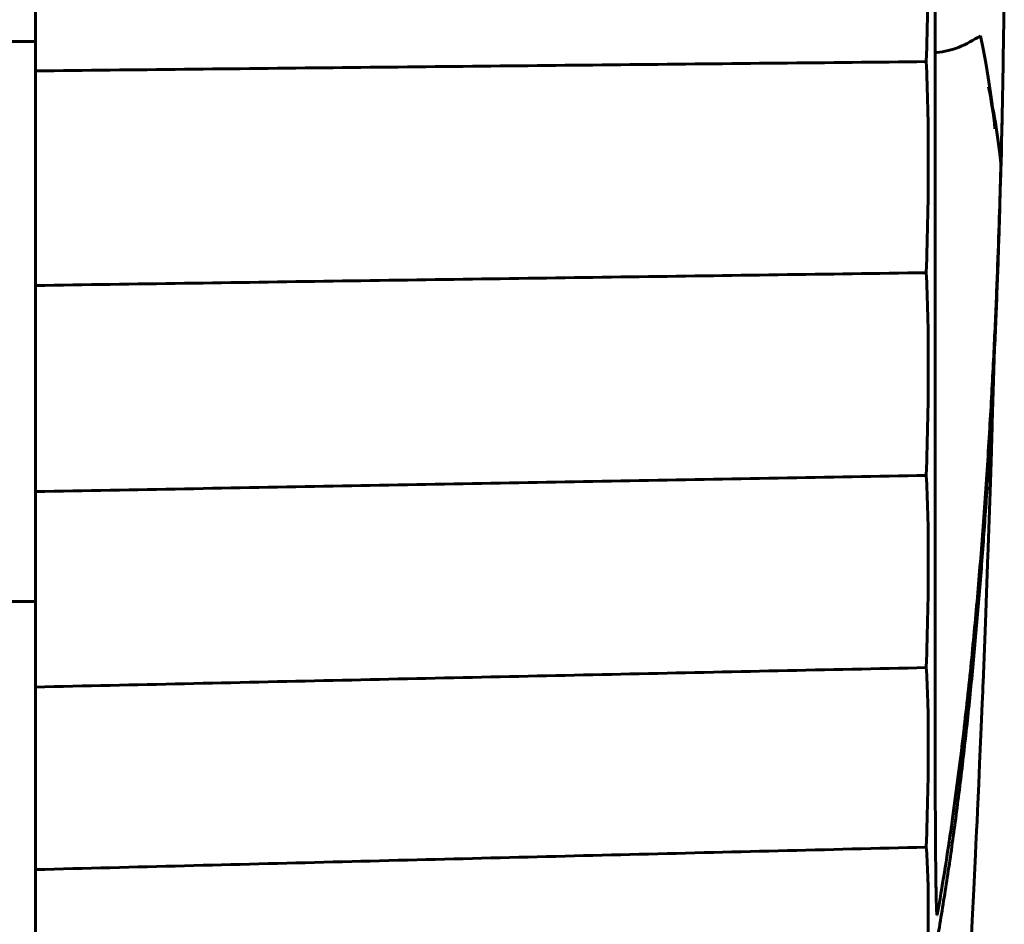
# Model space of a CAD drawing. Header units: millimetres. Extents: x 0 to 420, y 0 to 297.
# Tile 11 of 19: x 249.32 to 254.97, y 140.13 to 145.32. Entities that reach past the tile are written whole.
import ezdxf

# ---------------------------------------------------------------- set-up
doc = ezdxf.new("R2010")
doc.units = ezdxf.units.MM
doc.linetypes.add('K5LT_BASIC', pattern=[0])
doc.layers.add('Системный слой', color=7, linetype='Continuous')

# ---------------------------------------------------------------- blocks, each defined once
blk = doc.blocks.new('U21')
at = {"layer": 'Системный слой', "color": 150, "linetype": 'K5LT_BASIC', "lineweight": 60, "true_color": 0x0080ff}
blk.add_arc((98.4928, 148.2302), 156.5, 358.660804, 358.730777, dxfattribs=at)
blk = doc.blocks.new('U25')
at = {"layer": 'Системный слой', "color": 150, "linetype": 'K5LT_BASIC', "lineweight": 60, "true_color": 0x0080ff}
for p, q in [((254.9085, 143.37), (254.8979, 143.0062)), ((254.8969, 142.974), (254.8956, 142.9308)), ((254.8976, 142.9955), (254.8969, 142.974)), ((254.8979, 143.0062), (254.8976, 142.9955)), ((254.8956, 142.9308), (254.8929, 142.8434)), ((254.8929, 142.8434), (254.8871, 142.6643)), ((254.8871, 142.6643), (254.8745, 142.2919)), ((254.8745, 142.2919), (254.874, 142.2783)), ((254.873, 142.2509), (254.8711, 142.1958)), ((254.874, 142.2783), (254.873, 142.2509)), ((254.8711, 142.1958), (254.867, 142.0849)), ((254.867, 142.0849), (254.8586, 141.86)), ((254.8586, 141.86), (254.845, 141.5145)), ((254.8443, 141.4976), (254.843, 141.4638)), ((254.845, 141.5145), (254.8443, 141.4976)), ((254.843, 141.4638), (254.8402, 141.396)), ((254.8402, 141.396), (254.8345, 141.2601)), ((254.8345, 141.2601), (254.8254, 141.0499)), ((254.8254, 141.0499), (254.8203, 140.9338)), ((254.8203, 140.9338), (254.8168, 140.8552)), ((254.8168, 140.8552), (254.8134, 140.7817)), ((254.8134, 140.7817), (254.8103, 140.7148)), ((254.8103, 140.7148), (254.8095, 140.6968)), ((254.8078, 140.6608), (254.8063, 140.6271)), ((254.8095, 140.6968), (254.8078, 140.6608)), ((254.8063, 140.6271), (254.8044, 140.5867)), ((254.8044, 140.5867), (254.8017, 140.531)), ((254.8017, 140.531), (254.7979, 140.45)), ((254.7979, 140.45), (254.792, 140.3299)), ((254.792, 140.3299), (254.7831, 140.1495)), ((254.7831, 140.1495), (254.7705, 139.9044)), ((254.7696, 139.887), (254.7678, 139.8523)), ((254.7705, 139.9044), (254.7696, 139.887)), ((254.7678, 139.8523), (254.7641, 139.7824)), ((254.7641, 139.7824), (254.7565, 139.6411)), ((254.7565, 139.6411), (254.7405, 139.3507)), ((254.7405, 139.3507), (254.7218, 139.0255)), ((254.7218, 139.0255), (254.7207, 139.0062)), ((254.7184, 138.9676), (254.7138, 138.8897)), ((254.7207, 139.0062), (254.7184, 138.9676)), ((254.7138, 138.8897), (254.7042, 138.7313)), ((254.7042, 138.7313), (254.6839, 138.4047)), ((254.6839, 138.4047), (254.6595, 138.0302)), ((254.6581, 138.0085), (254.6552, 137.965)), ((254.6595, 138.0302), (254.6581, 138.0085)), ((254.6552, 137.965), (254.6493, 137.8774)), ((254.6493, 137.8774), (254.6371, 137.7002)), ((254.6371, 137.7002), (254.6115, 137.3372)), ((254.6115, 137.3372), (254.5821, 136.9394))]:
    blk.add_line(p, q, dxfattribs=at)
blk = doc.blocks.new('U34')
at = {"layer": 'Системный слой', "color": 150, "linetype": 'K5LT_BASIC', "lineweight": 60, "true_color": 0x0080ff}
for p, q in [((254.5704, 141.1801), (254.5704, 141.0737)), ((254.5704, 141.0737), (254.5704, 141.0717)), ((254.5704, 141.0717), (254.5704, 141.0675)), ((254.5704, 141.0675), (254.5704, 141.0592)), ((254.5704, 141.0592), (254.5705, 141.0429)), ((254.5705, 141.0429), (254.5705, 141.0112)), ((254.5705, 141.0112), (254.5706, 140.9791)), ((254.5706, 140.9791), (254.5706, 140.9772)), ((254.5706, 140.9772), (254.5706, 140.9732)), ((254.5706, 140.9732), (254.5706, 140.9654)), ((254.5706, 140.9654), (254.5706, 140.95)), ((254.5706, 140.95), (254.5707, 140.9201)), ((254.5707, 140.9201), (254.5707, 140.8941)), ((254.5707, 140.8941), (254.5708, 140.8924)), ((254.5708, 140.8924), (254.5708, 140.8888)), ((254.5708, 140.8888), (254.5708, 140.8817)), ((254.5708, 140.8817), (254.5708, 140.8678)), ((254.5708, 140.8678), (254.5709, 140.8407)), ((254.5709, 140.8407), (254.571, 140.8176)), ((254.571, 140.8176), (254.571, 140.816)), ((254.571, 140.816), (254.571, 140.8128)), ((254.571, 140.8128), (254.571, 140.8063)), ((254.571, 140.8063), (254.5711, 140.7937)), ((254.5711, 140.7937), (254.5712, 140.7691)), ((254.5712, 140.7691), (254.5713, 140.7486)), ((254.5713, 140.7486), (254.5713, 140.7471)), ((254.5713, 140.7471), (254.5713, 140.7442)), ((254.5713, 140.7442), (254.5713, 140.7384)), ((254.5713, 140.7384), (254.5714, 140.7269)), ((254.5714, 140.7269), (254.5715, 140.7046)), ((254.5715, 140.7046), (254.5716, 140.6863)), ((254.5716, 140.6863), (254.5716, 140.685)), ((254.5716, 140.685), (254.5716, 140.6823)), ((254.5716, 140.6823), (254.5716, 140.677)), ((254.5716, 140.677), (254.5717, 140.6666)), ((254.5717, 140.6666), (254.5718, 140.6463)), ((254.5718, 140.6463), (254.5719, 140.6301)), ((254.5719, 140.6301), (254.5719, 140.6288)), ((254.5719, 140.6288), (254.5719, 140.6264)), ((254.5719, 140.6264), (254.572, 140.6216)), ((254.572, 140.6216), (254.572, 140.6122)), ((254.572, 140.6122), (254.5722, 140.5938)), ((254.5722, 140.5938), (254.5723, 140.5793)), ((254.5723, 140.5793), (254.5723, 140.5782)), ((254.5723, 140.5782), (254.5723, 140.576)), ((254.5723, 140.576), (254.5723, 140.5716)), ((254.5723, 140.5716), (254.5724, 140.563)), ((254.5724, 140.563), (254.5725, 140.5463)), ((254.5725, 140.5463), (254.5726, 140.5334)), ((254.5726, 140.5334), (254.5726, 140.5324)), ((254.5726, 140.5324), (254.5727, 140.5304)), ((254.5727, 140.5304), (254.5727, 140.5264)), ((254.5727, 140.5264), (254.5728, 140.5186)), ((254.5728, 140.5186), (254.5729, 140.5033)), ((254.5729, 140.5033), (254.573, 140.4919)), ((254.573, 140.4919), (254.573, 140.491)), ((254.573, 140.491), (254.573, 140.4892)), ((254.573, 140.4892), (254.5731, 140.4855)), ((254.5731, 140.4855), (254.5732, 140.4784)), ((254.5732, 140.4784), (254.5733, 140.4645)), ((254.5733, 140.4645), (254.5734, 140.4543)), ((254.5734, 140.4543), (254.5734, 140.4535)), ((254.5734, 140.4535), (254.5734, 140.4518)), ((254.5734, 140.4518), (254.5735, 140.4486)), ((254.5735, 140.4486), (254.5735, 140.4421)), ((254.5735, 140.4421), (254.5737, 140.4294)), ((254.5737, 140.4294), (254.5738, 140.4204)), ((254.5738, 140.4204), (254.5738, 140.4196)), ((254.5738, 140.4196), (254.5738, 140.4181)), ((254.5738, 140.4181), (254.5739, 140.4151)), ((254.5739, 140.4151), (254.5739, 140.4092)), ((254.5739, 140.4092), (254.5741, 140.3977)), ((254.5741, 140.3977), (254.5742, 140.3897)), ((254.5742, 140.3897), (254.5742, 140.389)), ((254.5742, 140.389), (254.5742, 140.3876)), ((254.5742, 140.3876), (254.5743, 140.3849)), ((254.5743, 140.3849), (254.5743, 140.3795)), ((254.5743, 140.3795), (254.5745, 140.369)), ((254.5745, 140.369), (254.5746, 140.3619)), ((254.5746, 140.3619), (254.5746, 140.3613)), ((254.5746, 140.3613), (254.5746, 140.3601)), ((254.5746, 140.3601), (254.5747, 140.3576)), ((254.5747, 140.3576), (254.5747, 140.3527)), ((254.5747, 140.3527), (254.5749, 140.3432)), ((254.5749, 140.3432), (254.575, 140.3369)), ((254.575, 140.3369), (254.575, 140.3363)), ((254.575, 140.3363), (254.575, 140.3352)), ((254.575, 140.3352), (254.5751, 140.333)), ((254.5751, 140.333), (254.5751, 140.3285)), ((254.5751, 140.3285), (254.5753, 140.3199)), ((254.5753, 140.3199), (254.5754, 140.3144)), ((254.5754, 140.3144), (254.5754, 140.3139)), ((254.5754, 140.3139), (254.5754, 140.3128)), ((254.5754, 140.3128), (254.5755, 140.3108)), ((254.5755, 140.3108), (254.5755, 140.3068)), ((254.5755, 140.3068), (254.5757, 140.299)), ((254.5757, 140.299), (254.5758, 140.2941)), ((254.5758, 140.2941), (254.5758, 140.2936)), ((254.5758, 140.2936), (254.5758, 140.2927)), ((254.5758, 140.2927), (254.5759, 140.2909)), ((254.5759, 140.2909), (254.5759, 140.2872)), ((254.5759, 140.2872), (254.5761, 140.2802)), ((254.5761, 140.2802), (254.5762, 140.2759)), ((254.5762, 140.2759), (254.5762, 140.2755)), ((254.5762, 140.2755), (254.5762, 140.2747)), ((254.5762, 140.2747), (254.5763, 140.273)), ((254.5763, 140.273), (254.5763, 140.2697)), ((254.5763, 140.2697), (254.5765, 140.2634)), ((254.5765, 140.2634), (254.5766, 140.2597)), ((254.5766, 140.2597), (254.5766, 140.2593)), ((254.5766, 140.2593), (254.5766, 140.2586)), ((254.5766, 140.2586), (254.5767, 140.2571)), ((254.5767, 140.2571), (254.5767, 140.2541)), ((254.5767, 140.2541), (254.5769, 140.2485)), ((254.5769, 140.2485), (254.577, 140.2452)), ((254.577, 140.2452), (254.577, 140.2449)), ((254.577, 140.2449), (254.577, 140.2442)), ((254.577, 140.2442), (254.5771, 140.2429)), ((254.5771, 140.2429), (254.5772, 140.2403)), ((254.5772, 140.2403), (254.5773, 140.2352)), ((254.5773, 140.2352), (254.5774, 140.2325)), ((254.5774, 140.2325), (254.5774, 140.2322)), ((254.5774, 140.2322), (254.5774, 140.2316)), ((254.5774, 140.2316), (254.5775, 140.2304)), ((254.5775, 140.2304), (254.5776, 140.228)), ((254.5776, 140.228), (254.5777, 140.2236)), ((254.5777, 140.2236), (254.5778, 140.2212)), ((254.5778, 140.2212), (254.5778, 140.2209)), ((254.5778, 140.2209), (254.5779, 140.2204)), ((254.5779, 140.2204), (254.5779, 140.2194)), ((254.5779, 140.2194), (254.578, 140.2173)), ((254.578, 140.2173), (254.5781, 140.2134)), ((254.5781, 140.2134), (254.5782, 140.2114)), ((254.5782, 140.2114), (254.5782, 140.2112)), ((254.5782, 140.2112), (254.5783, 140.2107)), ((254.5783, 140.2107), (254.5783, 140.2098)), ((254.5783, 140.2098), (254.5784, 140.208)), ((254.5784, 140.208), (254.5786, 140.2046)), ((254.5786, 140.2046), (254.5787, 140.2029)), ((254.5787, 140.2029), (254.5787, 140.2027)), ((254.5787, 140.2027), (254.5787, 140.2024)), ((254.5787, 140.2024), (254.5787, 140.2016)), ((254.5787, 140.2016), (254.5788, 140.2001)), ((254.5788, 140.2001), (254.579, 140.1972)), ((254.579, 140.1972), (254.5791, 140.1958)), ((254.5791, 140.1958), (254.5791, 140.1957)), ((254.5791, 140.1957), (254.5791, 140.1953)), ((254.5791, 140.1953), (254.5792, 140.1947)), ((254.5792, 140.1947), (254.5793, 140.1935)), ((254.5793, 140.1935), (254.5794, 140.1911)), ((254.5794, 140.1911), (254.5795, 140.1901)), ((254.5795, 140.1901), (254.5795, 140.1899)), ((254.5795, 140.1899), (254.5796, 140.1897)), ((254.5796, 140.1897), (254.5796, 140.1893)), ((254.5796, 140.1893), (254.5797, 140.1885)), ((254.5797, 140.1885), (254.5798, 140.1873)), ((254.5798, 140.1873), (254.58, 140.1856)), ((254.58, 140.1856), (254.58, 140.1855)), ((254.58, 140.1855), (254.58, 140.1853)), ((254.58, 140.1853), (254.5801, 140.1851)), ((254.5801, 140.1851), (254.5801, 140.1845)), ((254.5801, 140.1845), (254.5803, 140.1835)), ((254.5803, 140.1835), (254.5805, 140.1825)), ((254.5805, 140.1825), (254.5805, 140.1824)), ((254.5805, 140.1824), (254.5805, 140.1823)), ((254.5805, 140.1823), (254.5806, 140.1821)), ((254.5806, 140.1821), (254.5807, 140.1817)), ((254.5807, 140.1817), (254.5809, 140.1811)), ((254.5809, 140.1811), (254.581, 140.1809)), ((254.581, 140.1809), (254.581, 140.1809)), ((254.581, 140.1809), (254.581, 140.1809)), ((254.581, 140.1809), (254.5811, 140.1808)), ((254.5811, 140.1808), (254.5812, 140.1808)), ((254.5812, 140.1808), (254.5814, 140.1809)), ((254.5814, 140.1809), (254.5815, 140.1811)), ((254.5815, 140.1811), (254.5816, 140.1812)), ((254.5816, 140.1814), (254.5818, 140.1817)), ((254.5816, 140.1812), (254.5816, 140.1814)), ((254.5816, 140.1812), (254.5816, 140.1812)), ((254.5818, 140.1817), (254.582, 140.1827)), ((254.582, 140.1827), (254.5821, 140.1834))]:
    blk.add_line(p, q, dxfattribs=at)
blk = doc.blocks.new('U41')
at = {"layer": 'Системный слой', "color": 150, "linetype": 'K5LT_BASIC', "lineweight": 60, "true_color": 0x0080ff}
for p, q in [((254.8968, 144.8344), (254.9, 144.8179)), ((254.9, 144.8179), (254.9031, 144.8015)), ((254.9031, 144.8015), (254.9062, 144.7851)), ((254.9062, 144.7851), (254.9111, 144.7578)), ((254.9111, 144.7578), (254.9157, 144.7304)), ((254.9157, 144.7304), (254.9202, 144.7031)), ((254.9202, 144.7031), (254.9305, 144.6349)), ((254.9305, 144.6349), (254.9397, 144.5665)), ((254.9397, 144.5665), (254.9478, 144.4981))]:
    blk.add_line(p, q, dxfattribs=at)
blk = doc.blocks.new('U43')
at = {"layer": 'Системный слой', "color": 150, "linetype": 'K5LT_BASIC', "lineweight": 60, "true_color": 0x0080ff}
for p, q in [((254.8796, 144.9186), (254.8758, 144.9362)), ((254.8832, 144.9005), (254.8796, 144.9186)), ((254.8868, 144.8817), (254.8832, 144.9005)), ((254.8921, 144.8511), (254.8868, 144.8817)), ((254.8973, 144.8193), (254.8921, 144.8511)), ((254.9021, 144.7864), (254.8973, 144.8193)), ((254.9062, 144.7559), (254.9021, 144.7864)), ((254.91, 144.725), (254.9062, 144.7559)), ((254.9135, 144.6939), (254.91, 144.725))]:
    blk.add_line(p, q, dxfattribs=at)
blk = doc.blocks.new('U44')
at = {"layer": 'Системный слой', "color": 150, "linetype": 'K5LT_BASIC', "lineweight": 60, "true_color": 0x0080ff}
for p, q in [((254.9501, 144.5747), (254.9481, 144.4909)), ((254.9501, 144.5755), (254.9501, 144.5747)), ((254.9481, 144.4909), (254.9474, 144.4659)), ((254.947, 144.4476), (254.9465, 144.4314)), ((254.9472, 144.4557), (254.947, 144.4476)), ((254.9473, 144.4597), (254.9472, 144.4557)), ((254.9474, 144.4659), (254.9473, 144.4597)), ((254.9457, 144.399), (254.9439, 144.3337)), ((254.9465, 144.4314), (254.9457, 144.399)), ((254.9439, 144.3337), (254.9417, 144.2568)), ((254.9417, 144.2568), (254.9406, 144.218))]:
    blk.add_line(p, q, dxfattribs=at)
blk = doc.blocks.new('U56')
at = {"layer": 'Системный слой', "color": 150, "linetype": 'K5LT_BASIC', "lineweight": 60, "true_color": 0x0080ff}
for p, q in [((254.8298, 145.2293), (254.846, 145.1532)), ((254.846, 145.1532), (254.8612, 145.0733)), ((254.8612, 145.0733), (254.8752, 144.9893)), ((254.8752, 144.9893), (254.8828, 144.9391)), ((254.8828, 144.9391), (254.8899, 144.8877)), ((254.8899, 144.8877), (254.8968, 144.8344))]:
    blk.add_line(p, q, dxfattribs=at)

msp = doc.modelspace()

# ---------------------------------------------------------------- linework, layer by layer
at = {"layer": 'Системный слой', "color": 150, "linetype": 'K5LT_BASIC', "lineweight": 60, "true_color": 0x0080ff}
for p, q in [((254.5704, 146.7789), (254.5704, 141.1801)), ((249.4078, 146.2943), (249.4078, 145.0272)), ((248.6431, 145.1947), (249.4078, 145.1963)), ((249.4078, 145.0272), (249.4078, 143.7953)), ((249.4078, 143.7953), (249.4078, 142.6119)), ((249.4078, 142.6119), (249.4078, 141.4901)), ((248.6629, 141.9841), (249.4078, 141.9802)), ((249.4078, 141.4901), (249.4078, 140.4421)), ((249.4078, 140.4421), (249.4078, 139.4795))]:
    msp.add_line(p, q, dxfattribs=at)
for points in [[(254.5188, 146.3263), (254.5227, 146.2383), (254.5287, 146.0483), (254.5318, 145.7343), (254.5287, 145.4058), (254.5227, 145.187), (254.5188, 145.0802)], [(254.9669, 145.4003), (254.9669, 145.4002), (254.9668, 145.3998), (254.9667, 145.399), (254.9666, 145.3979), (254.9665, 145.3966), (254.9664, 145.3952), (254.9662, 145.3936), (254.9661, 145.3919), (254.966, 145.39), (254.9659, 145.3881), (254.9657, 145.3861), (254.9656, 145.3841), (254.9655, 145.3819), (254.9654, 145.3797), (254.9653, 145.3775), (254.9652, 145.3752), (254.9651, 145.3729), (254.965, 145.3705), (254.9649, 145.368), (254.9648, 145.3655), (254.9647, 145.3628), (254.9646, 145.3601), (254.9645, 145.3573), (254.9644, 145.3542), (254.9643, 145.3509), (254.9642, 145.3473), (254.9641, 145.3433), (254.964, 145.3387), (254.9639, 145.3337), (254.9639, 145.3292), (254.9638, 145.325), (254.9638, 145.3224), (254.9638, 145.3211)], [(254.9638, 145.3211), (254.9626, 145.2201), (254.9598, 145.027), (254.9547, 144.7681), (254.9503, 144.5881), (254.9478, 144.4981)], [(254.5801, 145.1332), (254.6667, 145.1387), (254.7501, 145.1775), (254.8298, 145.2293)], [(249.4078, 145.0272), (249.9775, 145.0333), (251.1156, 145.0456), (252.8193, 145.0632), (253.9527, 145.0744), (254.5188, 145.0802)], [(254.5188, 145.0802), (254.5227, 144.9994), (254.5287, 144.8221), (254.5318, 144.5206), (254.5287, 144.1974), (254.5227, 143.9773), (254.5188, 143.8686)], [(254.9478, 144.4981), (254.9455, 144.4098), (254.94, 144.2229), (254.9293, 143.9158), (254.9153, 143.5778), (254.8971, 143.2077), (254.873, 142.7957), (254.842, 142.3542), (254.8089, 141.9552), (254.7711, 141.5605), (254.7225, 141.1255), (254.6619, 140.6667), (254.6108, 140.3451), (254.5821, 140.1834)], [(254.9406, 144.218), (254.9373, 144.1048), (254.9297, 143.8728), (254.9151, 143.5055), (254.8976, 143.1362), (254.8764, 142.7605), (254.8537, 142.4135), (254.8272, 142.0608), (254.7971, 141.7115), (254.7627, 141.3614), (254.7249, 141.023), (254.683, 140.6928), (254.6375, 140.3753), (254.6047, 140.1733), (254.5878, 140.0751)], [(249.4078, 143.7953), (249.9775, 143.8036), (251.1156, 143.8205), (252.8193, 143.8449), (253.9527, 143.8606), (254.5188, 143.8686)], [(254.5188, 143.8686), (254.5227, 143.796), (254.5287, 143.6332), (254.5318, 143.3475), (254.5287, 143.0332), (254.5227, 142.8142), (254.5188, 142.7048)], [(249.4078, 142.6119), (249.9775, 142.6225), (251.1156, 142.6438), (252.8193, 142.6746), (253.9527, 142.6947), (254.5188, 142.7048)], [(254.5188, 142.7048), (254.5227, 142.6411), (254.5287, 142.4948), (254.5318, 142.2279), (254.5287, 141.9259), (254.5227, 141.7104), (254.5188, 141.6015)], [(249.4078, 141.4901), (249.9775, 141.5028), (251.1156, 141.5282), (252.8193, 141.5653), (253.9527, 141.5894), (254.5188, 141.6015)], [(254.5188, 141.6015), (254.5227, 141.5475), (254.5287, 141.4191), (254.5318, 141.1741), (254.5287, 140.8878), (254.5227, 140.678), (254.5188, 140.5709)], [(249.4078, 140.4421), (249.9775, 140.4568), (251.1156, 140.486), (252.8193, 140.5289), (253.9527, 140.5569), (254.5188, 140.5709)], [(254.5188, 140.5709), (254.5227, 140.5271), (254.5287, 140.4181), (254.5318, 140.1976), (254.5287, 139.93), (254.5227, 139.7284), (254.5188, 139.6241)]]:
    msp.add_open_spline(points, degree=3, dxfattribs=at)

# ---------------------------------------------------------------- block references
at = {"layer": 'Системный слой'}
for name in ['U21', 'U56', 'U43', 'U41', 'U44', 'U25', 'U34']:
    msp.add_blockref(name, (0, 0), dxfattribs=at)

doc.saveas('drawing.dxf')
